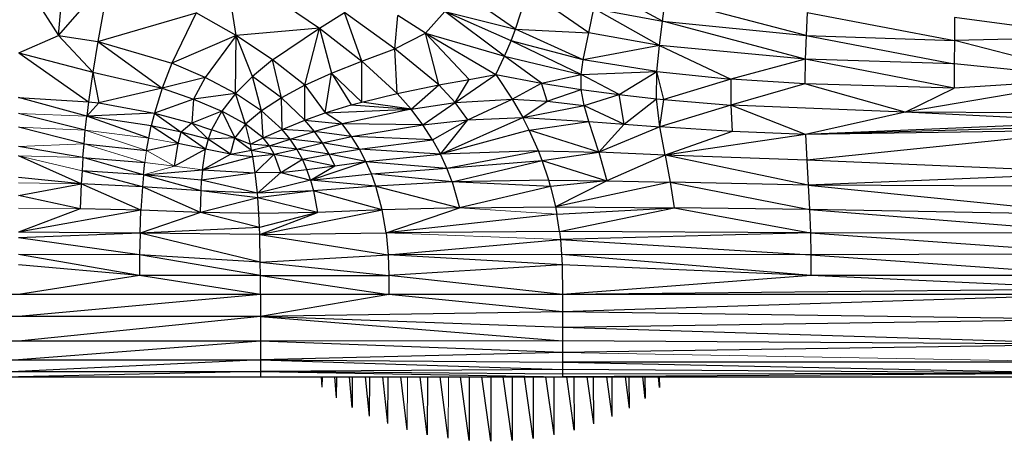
# Paper-space layout '_Back' of a CAD drawing. Header units: millimetres. Extents: x -1300 to 0, y 0 to 650.
# Tile 15 of 94: x -995 to -921, y 92 to 123. Entities that reach past the tile are written whole.
import ezdxf

# ---------------------------------------------------------------- set-up
doc = ezdxf.new("R2010")
doc.units = ezdxf.units.MM

psp = doc.layouts.new('_Back')

# ---------------------------------------------------------------- linework, layer by layer
at = {"color": 7, "linetype": 'Continuous', "lineweight": 25}
for p, q in [((-992.083, 122.254), (-991.622, 127.537)), ((-978.664, 122.248), (-979.481, 127.671)), ((-979.481, 127.671), (-972.342, 122.801)), ((-995.08, 126.908), (-992.083, 122.254)), ((-992.083, 122.254), (-988.21, 126.713)), ((-988.21, 126.713), (-989.121, 121.795)), ((-946.404, 123.336), (-951.279, 125.975)), ((-957.528, 122.727), (-961.967, 125.809)), ((-957.528, 122.727), (-956.579, 125.641)), ((-951.996, 122.447), (-956.579, 125.641)), ((-946.404, 123.336), (-946.184, 125.053)), ((-935.546, 122.265), (-946.184, 125.053)), ((-989.121, 121.795), (-981.686, 123.958)), ((-981.686, 123.958), (-983.524, 120.163)), ((-978.664, 122.248), (-981.686, 123.958)), ((-972.342, 122.801), (-970.464, 123.995)), ((-969.15, 120.315), (-970.464, 123.995)), ((-966.649, 121.252), (-970.464, 123.995)), ((-966.649, 121.252), (-966.435, 123.754)), ((-964.333, 122.432), (-966.435, 123.754)), ((-964.333, 122.432), (-962.88, 124.072)), ((-958.349, 120.694), (-962.88, 124.072)), ((-957.865, 121.843), (-962.88, 124.072)), ((-962.88, 124.072), (-957.528, 122.727)), ((-951.996, 122.447), (-951.603, 124.295)), ((-946.643, 121.492), (-951.603, 124.295)), ((-951.603, 124.295), (-946.404, 123.336)), ((-935.477, 123.992), (-935.546, 122.265)), ((-935.477, 123.992), (-924.343, 121.886)), ((-924.334, 123.609), (-924.343, 121.886)), ((-913.127, 122.135), (-924.334, 123.609)), ((-946.643, 121.492), (-946.404, 123.336)), ((-935.612, 120.461), (-946.404, 123.336)), ((-946.404, 123.336), (-935.546, 122.265)), ((-995.095, 120.931), (-992.083, 122.254)), ((-992.083, 122.254), (-989.121, 121.795)), ((-978.664, 122.248), (-983.524, 120.163)), ((-978.664, 122.248), (-980.986, 119.078)), ((-978.701, 117.864), (-978.664, 122.248)), ((-972.342, 122.801), (-978.664, 122.248)), ((-977.41, 119.159), (-978.664, 122.248)), ((-975.897, 120.411), (-978.664, 122.248)), ((-975.897, 120.411), (-972.342, 122.801)), ((-973.468, 118.496), (-972.342, 122.801)), ((-972.342, 122.801), (-971.439, 119.414)), ((-972.342, 122.801), (-969.15, 120.315)), ((-966.649, 121.252), (-964.333, 122.432)), ((-963.315, 118.518), (-964.333, 122.432)), ((-961.038, 118.939), (-964.333, 122.432)), ((-964.333, 122.432), (-959.011, 119.299)), ((-964.333, 122.432), (-958.349, 120.694)), ((-957.865, 121.843), (-957.528, 122.727)), ((-952.42, 120.41), (-957.528, 122.727)), ((-957.528, 122.727), (-951.996, 122.447)), ((-952.42, 120.41), (-951.996, 122.447)), ((-946.643, 121.492), (-951.996, 122.447)), ((-935.546, 122.265), (-935.612, 120.461)), ((-935.546, 122.265), (-924.351, 120.101)), ((-935.546, 122.265), (-924.343, 121.886)), ((-913.127, 122.135), (-924.343, 121.886)), ((-989.121, 121.795), (-989.501, 119.481)), ((-989.121, 121.795), (-984.256, 118.268)), ((-989.121, 121.795), (-983.524, 120.163)), ((-958.349, 120.694), (-957.865, 121.843)), ((-952.569, 119.312), (-957.865, 121.843)), ((-952.42, 120.41), (-957.865, 121.843)), ((-946.643, 121.492), (-952.42, 120.41)), ((-946.844, 119.53), (-946.643, 121.492)), ((-946.643, 121.492), (-941.258, 118.958)), ((-935.612, 120.461), (-946.643, 121.492)), ((-924.343, 121.886), (-924.351, 120.101)), ((-913.127, 118.98), (-924.343, 121.886)), ((-995.095, 120.931), (-989.818, 117.251)), ((-995.095, 120.931), (-989.501, 119.481)), ((-969.15, 120.315), (-966.649, 121.252)), ((-966.485, 117.866), (-966.649, 121.252)), ((-963.315, 118.518), (-966.649, 121.252)), ((-959.011, 119.299), (-958.349, 120.694)), ((-958.349, 120.694), (-952.569, 119.312)), ((-955.573, 118.643), (-958.349, 120.694)), ((-983.524, 120.163), (-984.256, 118.268)), ((-980.986, 119.078), (-983.524, 120.163)), ((-975.897, 120.411), (-977.41, 119.159)), ((-975.238, 117.538), (-975.897, 120.411)), ((-973.468, 118.496), (-975.897, 120.411)), ((-971.439, 119.414), (-969.15, 120.315)), ((-969.16, 117.22), (-969.15, 120.315)), ((-969.15, 120.315), (-966.485, 117.866)), ((-952.569, 119.312), (-952.42, 120.41)), ((-946.844, 119.53), (-952.42, 120.41)), ((-935.612, 120.461), (-941.258, 118.958)), ((-935.612, 120.461), (-935.655, 118.597)), ((-924.357, 118.271), (-935.612, 120.461)), ((-924.351, 120.101), (-935.612, 120.461)), ((-924.351, 120.101), (-924.357, 118.271)), ((-913.127, 118.98), (-924.351, 120.101)), ((-989.501, 119.481), (-989.818, 117.251)), ((-989.501, 119.481), (-989.034, 117.151)), ((-989.501, 119.481), (-984.256, 118.268)), ((-977.41, 119.159), (-978.701, 117.864)), ((-976.74, 116.555), (-977.41, 119.159)), ((-975.238, 117.538), (-977.41, 119.159)), ((-973.468, 118.496), (-971.439, 119.414)), ((-971.933, 116.399), (-971.439, 119.414)), ((-971.439, 119.414), (-969.961, 117.002)), ((-971.439, 119.414), (-969.16, 117.22)), ((-962.086, 117.182), (-959.011, 119.299)), ((-961.038, 118.939), (-959.011, 119.299)), ((-959.011, 119.299), (-957.782, 117.437)), ((-959.011, 119.299), (-955.573, 118.643)), ((-955.573, 118.643), (-952.569, 119.312)), ((-952.569, 119.312), (-946.844, 119.53)), ((-949.694, 117.783), (-952.569, 119.312)), ((-952.567, 118.165), (-952.569, 119.312)), ((-949.694, 117.783), (-946.844, 119.53)), ((-946.869, 117.469), (-946.844, 119.53)), ((-946.318, 117.414), (-946.844, 119.53)), ((-946.844, 119.53), (-941.258, 118.958)), ((-980.986, 119.078), (-984.256, 118.268)), ((-980.986, 119.078), (-981.878, 117.444)), ((-978.701, 117.864), (-980.986, 119.078)), ((-973.468, 118.496), (-975.238, 117.538)), ((-973.462, 115.854), (-973.468, 118.496)), ((-973.468, 118.496), (-971.933, 116.399)), ((-966.485, 117.866), (-963.315, 118.518)), ((-965.425, 116.675), (-963.315, 118.518)), ((-963.315, 118.518), (-961.038, 118.939)), ((-962.086, 117.182), (-963.315, 118.518)), ((-962.086, 117.182), (-961.038, 118.939)), ((-957.782, 117.437), (-955.573, 118.643)), ((-955.135, 117.284), (-955.573, 118.643)), ((-955.573, 118.643), (-952.567, 118.165)), ((-941.258, 118.958), (-946.318, 117.414)), ((-941.258, 118.958), (-941.258, 116.998)), ((-935.655, 118.597), (-941.258, 118.958)), ((-935.655, 118.597), (-941.258, 116.998)), ((-928.057, 116.466), (-935.655, 118.597)), ((-924.357, 118.271), (-935.655, 118.597)), ((-913.127, 118.98), (-928.057, 116.466)), ((-913.127, 118.98), (-924.357, 118.271)), ((-984.256, 118.268), (-989.034, 117.151)), ((-984.256, 118.268), (-984.839, 116.378)), ((-984.256, 118.268), (-981.878, 117.444)), ((-978.701, 117.864), (-981.878, 117.444)), ((-978.701, 117.864), (-979.749, 116.53)), ((-977.951, 115.562), (-978.701, 117.864)), ((-976.74, 116.555), (-978.701, 117.864)), ((-969.16, 117.22), (-966.485, 117.866)), ((-965.425, 116.675), (-966.485, 117.866)), ((-955.135, 117.284), (-952.567, 118.165)), ((-952.344, 116.97), (-952.567, 118.165)), ((-952.567, 118.165), (-949.694, 117.783)), ((-952.344, 116.97), (-949.694, 117.783)), ((-949.319, 115.545), (-949.694, 117.783)), ((-949.694, 117.783), (-946.869, 117.469)), ((-928.057, 116.466), (-924.357, 118.271)), ((-989.949, 116.165), (-995.102, 117.569)), ((-995.102, 117.569), (-989.818, 117.251)), ((-989.818, 117.251), (-989.949, 116.165)), ((-989.034, 117.151), (-989.949, 116.165)), ((-989.818, 117.251), (-989.034, 117.151)), ((-989.034, 117.151), (-984.839, 116.378)), ((-981.878, 117.444), (-984.839, 116.378)), ((-981.878, 117.444), (-982.017, 115.617)), ((-981.878, 117.444), (-979.749, 116.53)), ((-975.238, 117.538), (-976.74, 116.555)), ((-975.179, 115.156), (-975.238, 117.538)), ((-973.462, 115.854), (-975.238, 117.538)), ((-971.933, 116.399), (-969.961, 117.002)), ((-969.961, 117.002), (-969.16, 117.22)), ((-969.961, 117.002), (-965.425, 116.675)), ((-965.425, 116.675), (-969.16, 117.22)), ((-965.425, 116.675), (-962.086, 117.182)), ((-964.542, 115.511), (-962.086, 117.182)), ((-962.086, 117.182), (-957.782, 117.437)), ((-961.132, 115.887), (-962.086, 117.182)), ((-961.132, 115.887), (-957.782, 117.437)), ((-957.782, 117.437), (-956.987, 116.051)), ((-957.782, 117.437), (-955.135, 117.284)), ((-956.987, 116.051), (-955.135, 117.284)), ((-956.987, 116.051), (-952.344, 116.97)), ((-955.135, 117.284), (-952.344, 116.97)), ((-952.344, 116.97), (-949.319, 115.545)), ((-951.983, 115.758), (-952.344, 116.97)), ((-949.319, 115.545), (-946.869, 117.469)), ((-946.612, 115.339), (-946.869, 117.469)), ((-946.869, 117.469), (-946.318, 117.414)), ((-946.612, 115.339), (-946.318, 117.414)), ((-941.258, 116.998), (-946.612, 115.339)), ((-946.318, 117.414), (-941.258, 116.998)), ((-928.057, 116.466), (-941.258, 116.998)), ((-935.595, 114.764), (-941.258, 116.998)), ((-941.258, 116.998), (-941.137, 115.001)), ((-990.063, 115.098), (-995.104, 116.354)), ((-990.063, 115.098), (-989.949, 116.165)), ((-984.839, 116.378), (-989.949, 116.165)), ((-985.264, 114.499), (-989.949, 116.165)), ((-985.071, 115.436), (-989.949, 116.165)), ((-984.839, 116.378), (-985.071, 115.436)), ((-984.839, 116.378), (-982.825, 114.936)), ((-984.839, 116.378), (-982.017, 115.617)), ((-979.749, 116.53), (-982.017, 115.617)), ((-979.749, 116.53), (-980.511, 115.134)), ((-979.749, 116.53), (-978.765, 114.507)), ((-977.951, 115.562), (-979.749, 116.53)), ((-976.74, 116.555), (-977.951, 115.562)), ((-976.604, 114.51), (-976.74, 116.555)), ((-975.179, 115.156), (-976.74, 116.555)), ((-973.462, 115.854), (-971.933, 116.399)), ((-971.933, 116.399), (-965.425, 116.675)), ((-970.641, 115.584), (-971.933, 116.399)), ((-965.425, 116.675), (-970.641, 115.584)), ((-964.542, 115.511), (-965.425, 116.675)), ((-928.057, 116.466), (-935.595, 114.764)), ((-913.056, 115.718), (-928.057, 116.466)), ((-913.056, 116.373), (-928.057, 116.466)), ((-985.264, 114.499), (-985.071, 115.436)), ((-983.035, 114.086), (-985.071, 115.436)), ((-982.825, 114.936), (-985.071, 115.436)), ((-982.017, 115.617), (-982.825, 114.936)), ((-980.774, 114.404), (-982.017, 115.617)), ((-982.017, 115.617), (-980.511, 115.134)), ((-977.951, 115.562), (-978.765, 114.507)), ((-977.577, 114.04), (-977.951, 115.562)), ((-976.604, 114.51), (-977.951, 115.562)), ((-975.179, 115.156), (-973.462, 115.854)), ((-972.742, 114.998), (-973.462, 115.854)), ((-973.462, 115.854), (-970.641, 115.584)), ((-970.641, 115.584), (-972.742, 114.998)), ((-969.937, 114.622), (-970.641, 115.584)), ((-964.542, 115.511), (-970.641, 115.584)), ((-969.937, 114.622), (-964.542, 115.511)), ((-964.542, 115.511), (-961.132, 115.887)), ((-963.812, 114.377), (-964.542, 115.511)), ((-963.812, 114.377), (-961.132, 115.887)), ((-963.213, 113.277), (-956.987, 116.051)), ((-963.213, 113.277), (-961.132, 115.887)), ((-961.132, 115.887), (-956.987, 116.051)), ((-956.496, 115.096), (-956.987, 116.051)), ((-956.987, 116.051), (-951.983, 115.758)), ((-956.496, 115.096), (-951.983, 115.758)), ((-951.225, 113.425), (-951.983, 115.758)), ((-951.983, 115.758), (-949.319, 115.545)), ((-951.225, 113.425), (-949.319, 115.545)), ((-949.319, 115.545), (-946.612, 115.339)), ((-913.056, 115.718), (-935.595, 114.764)), ((-913.056, 115.419), (-935.595, 114.764)), ((-990.16, 114.052), (-995.106, 115.314)), ((-990.16, 114.052), (-990.063, 115.098)), ((-983.035, 114.086), (-982.825, 114.936)), ((-980.967, 113.655), (-982.825, 114.936)), ((-980.774, 114.404), (-982.825, 114.936)), ((-980.511, 115.134), (-980.774, 114.404)), ((-978.765, 114.507), (-980.511, 115.134)), ((-976.604, 114.51), (-975.179, 115.156)), ((-974.568, 114.423), (-975.179, 115.156)), ((-972.742, 114.998), (-975.179, 115.156)), ((-974.568, 114.423), (-972.742, 114.998)), ((-972.13, 114.138), (-972.742, 114.998)), ((-969.937, 114.622), (-972.742, 114.998)), ((-956.496, 115.096), (-963.213, 113.277)), ((-951.225, 113.425), (-956.496, 115.096)), ((-955.797, 113.54), (-956.496, 115.096)), ((-946.612, 115.339), (-951.225, 113.425)), ((-946.211, 113.213), (-946.612, 115.339)), ((-941.137, 115.001), (-946.612, 115.339)), ((-941.137, 115.001), (-946.211, 113.213)), ((-935.595, 114.764), (-946.211, 113.213)), ((-935.595, 114.764), (-941.137, 115.001)), ((-913.127, 115.122), (-935.595, 114.764)), ((-935.595, 114.764), (-935.498, 112.84)), ((-913.127, 115.122), (-935.498, 112.84)), ((-990.243, 113.027), (-990.16, 114.052)), ((-990.16, 114.052), (-985.424, 113.567)), ((-985.424, 113.567), (-985.264, 114.499)), ((-985.424, 113.567), (-983.035, 114.086)), ((-983.329, 112.375), (-983.035, 114.086)), ((-980.967, 113.655), (-983.035, 114.086)), ((-980.774, 114.404), (-980.967, 113.655)), ((-978.765, 114.507), (-980.774, 114.404)), ((-979.092, 113.277), (-980.774, 114.404)), ((-979.092, 113.277), (-978.765, 114.507)), ((-978.765, 114.507), (-977.487, 113.591)), ((-978.765, 114.507), (-977.577, 114.04)), ((-977.577, 114.04), (-976.604, 114.51)), ((-977.487, 113.591), (-977.577, 114.04)), ((-976.138, 113.918), (-977.577, 114.04)), ((-976.138, 113.918), (-976.604, 114.51)), ((-974.568, 114.423), (-976.604, 114.51)), ((-976.138, 113.918), (-974.568, 114.423)), ((-974.063, 113.67), (-974.568, 114.423)), ((-972.13, 114.138), (-974.568, 114.423)), ((-974.063, 113.67), (-972.13, 114.138)), ((-972.13, 114.138), (-969.937, 114.622)), ((-971.613, 113.274), (-972.13, 114.138)), ((-969.339, 113.667), (-972.13, 114.138)), ((-969.339, 113.667), (-969.937, 114.622)), ((-963.812, 114.377), (-969.937, 114.622)), ((-969.339, 113.667), (-963.812, 114.377)), ((-963.812, 114.377), (-963.213, 113.277)), ((-990.243, 113.027), (-995.108, 113.868)), ((-980.967, 113.655), (-983.329, 112.375)), ((-981.198, 112.104), (-980.967, 113.655)), ((-981.198, 112.104), (-979.092, 113.277)), ((-979.092, 113.277), (-980.967, 113.655)), ((-979.092, 113.277), (-977.487, 113.591)), ((-979.092, 113.277), (-977.399, 113.101)), ((-977.487, 113.591), (-976.138, 113.918)), ((-977.399, 113.101), (-977.487, 113.591)), ((-977.487, 113.591), (-975.784, 113.279)), ((-977.399, 113.101), (-975.784, 113.279)), ((-977.217, 111.879), (-975.784, 113.279)), ((-975.784, 113.279), (-976.138, 113.918)), ((-974.063, 113.67), (-976.138, 113.918)), ((-975.784, 113.279), (-974.063, 113.67)), ((-975.284, 111.886), (-975.784, 113.279)), ((-975.784, 113.279), (-973.648, 112.9)), ((-973.648, 112.9), (-974.063, 113.67)), ((-971.613, 113.274), (-974.063, 113.67)), ((-973.648, 112.9), (-971.613, 113.274)), ((-971.613, 113.274), (-969.339, 113.667)), ((-971.184, 112.409), (-971.613, 113.274)), ((-968.839, 112.722), (-971.613, 113.274)), ((-968.839, 112.722), (-969.339, 113.667)), ((-963.213, 113.277), (-969.339, 113.667)), ((-968.839, 112.722), (-963.213, 113.277)), ((-955.797, 113.54), (-963.213, 113.277)), ((-962.723, 112.213), (-963.213, 113.277)), ((-962.723, 112.213), (-955.797, 113.54)), ((-955.797, 113.54), (-951.225, 113.425)), ((-955.51, 112.808), (-955.797, 113.54)), ((-955.51, 112.808), (-951.225, 113.425)), ((-946.211, 113.213), (-951.225, 113.425)), ((-951.225, 113.425), (-950.629, 111.264)), ((-946.211, 113.213), (-950.629, 111.264)), ((-935.498, 112.84), (-946.211, 113.213)), ((-935.389, 110.945), (-946.211, 113.213)), ((-946.211, 113.213), (-945.834, 111.163)), ((-990.369, 111.044), (-995.108, 113.164)), ((-990.243, 113.027), (-990.312, 112.025)), ((-990.243, 113.027), (-985.554, 112.642)), ((-985.658, 111.725), (-990.243, 113.027)), ((-985.658, 111.725), (-985.554, 112.642)), ((-981.198, 112.104), (-977.399, 113.101)), ((-977.217, 111.879), (-977.399, 113.101)), ((-975.284, 111.886), (-973.648, 112.9)), ((-973.309, 112.115), (-973.648, 112.9)), ((-973.648, 112.9), (-971.184, 112.409)), ((-973.033, 111.317), (-968.839, 112.722)), ((-971.184, 112.409), (-968.839, 112.722)), ((-968.425, 111.788), (-968.839, 112.722)), ((-968.839, 112.722), (-962.723, 112.213)), ((-962.723, 112.213), (-955.51, 112.808)), ((-962.326, 111.184), (-955.51, 112.808)), ((-955.51, 112.808), (-950.629, 111.264)), ((-955.008, 111.314), (-955.51, 112.808)), ((-913.127, 111.859), (-935.498, 112.84)), ((-935.498, 112.84), (-935.389, 110.945)), ((-990.312, 112.025), (-990.369, 111.044)), ((-985.658, 111.725), (-990.312, 112.025)), ((-985.74, 110.818), (-990.312, 112.025)), ((-985.658, 111.725), (-985.74, 110.818)), ((-985.658, 111.725), (-981.198, 112.104)), ((-981.264, 111.309), (-985.658, 111.725)), ((-981.308, 110.505), (-985.658, 111.725)), ((-981.198, 112.104), (-981.264, 111.309)), ((-977.217, 111.879), (-981.264, 111.309)), ((-981.198, 112.104), (-977.217, 111.879)), ((-975.284, 111.886), (-977.217, 111.879)), ((-977.05, 110.336), (-977.217, 111.879)), ((-977.05, 110.336), (-975.284, 111.886)), ((-975.284, 111.886), (-973.309, 112.115)), ((-975.284, 111.886), (-973.033, 111.317)), ((-973.309, 112.115), (-971.184, 112.409)), ((-973.033, 111.317), (-973.309, 112.115)), ((-973.033, 111.317), (-971.184, 112.409)), ((-973.033, 111.317), (-968.425, 111.788)), ((-968.425, 111.788), (-962.723, 112.213)), ((-968.088, 110.866), (-968.425, 111.788)), ((-962.326, 111.184), (-968.425, 111.788)), ((-962.326, 111.184), (-962.723, 112.213)), ((-913.127, 111.859), (-935.389, 110.945)), ((-995.111, 110.146), (-990.369, 111.044)), ((-990.369, 111.044), (-995.11, 111.515)), ((-990.369, 111.044), (-990.453, 109.156)), ((-985.852, 109.039), (-990.369, 111.044)), ((-985.74, 110.818), (-990.369, 111.044)), ((-981.308, 110.505), (-981.264, 111.309)), ((-977.05, 110.336), (-981.264, 111.309)), ((-973.033, 111.317), (-977.05, 110.336)), ((-973.033, 111.317), (-972.811, 110.511)), ((-968.088, 110.866), (-973.033, 111.317)), ((-962.326, 111.184), (-968.088, 110.866)), ((-955.008, 111.314), (-962.326, 111.184)), ((-962.326, 111.184), (-961.764, 109.226)), ((-954.873, 110.843), (-962.326, 111.184)), ((-955.008, 111.314), (-950.629, 111.264)), ((-954.873, 110.843), (-955.008, 111.314)), ((-950.629, 111.264), (-954.873, 110.843)), ((-950.629, 111.264), (-954.505, 109.29)), ((-945.834, 111.163), (-954.505, 109.29)), ((-950.629, 111.264), (-945.834, 111.163)), ((-935.389, 110.945), (-945.834, 111.163)), ((-945.834, 111.163), (-935.293, 109.106)), ((-945.834, 111.163), (-945.542, 109.218)), ((-913.127, 110.827), (-935.389, 110.945)), ((-935.389, 110.945), (-913.127, 108.703)), ((-935.389, 110.945), (-935.293, 109.106)), ((-985.74, 110.818), (-985.852, 109.039)), ((-981.308, 110.505), (-985.74, 110.818)), ((-981.353, 108.879), (-985.74, 110.818)), ((-981.353, 108.879), (-981.308, 110.505)), ((-977.05, 110.336), (-981.308, 110.505)), ((-977.019, 109.97), (-981.308, 110.505)), ((-972.811, 110.511), (-977.05, 110.336)), ((-977.019, 109.97), (-977.05, 110.336)), ((-972.811, 110.511), (-977.019, 109.97)), ((-968.088, 110.866), (-972.811, 110.511)), ((-972.811, 110.511), (-972.497, 108.882)), ((-967.605, 109.064), (-972.811, 110.511)), ((-967.605, 109.064), (-968.088, 110.866)), ((-968.088, 110.866), (-961.764, 109.226)), ((-954.873, 110.843), (-961.764, 109.226)), ((-954.873, 110.843), (-954.505, 109.29)), ((-990.453, 109.156), (-995.111, 110.146)), ((-977.019, 109.97), (-981.353, 108.879)), ((-972.497, 108.882), (-977.019, 109.97)), ((-976.938, 108.794), (-977.019, 109.97)), ((-990.453, 109.156), (-995.112, 107.385)), ((-985.852, 109.039), (-995.112, 107.385)), ((-985.852, 109.039), (-990.453, 109.156)), ((-985.918, 107.319), (-985.852, 109.039)), ((-981.353, 108.879), (-985.918, 107.319)), ((-981.353, 108.879), (-985.852, 109.039)), ((-976.938, 108.794), (-981.353, 108.879)), ((-976.888, 107.75), (-981.353, 108.879)), ((-972.497, 108.882), (-976.938, 108.794)), ((-976.888, 107.75), (-976.938, 108.794)), ((-972.497, 108.882), (-976.888, 107.75)), ((-976.869, 107.215), (-967.605, 109.064)), ((-976.869, 107.215), (-972.497, 108.882)), ((-967.605, 109.064), (-972.497, 108.882)), ((-961.764, 109.226), (-967.605, 109.064)), ((-967.315, 107.329), (-967.605, 109.064)), ((-967.315, 107.329), (-961.764, 109.226)), ((-954.402, 108.747), (-967.315, 107.329)), ((-961.764, 109.226), (-954.505, 109.29)), ((-954.505, 109.29), (-945.542, 109.218)), ((-954.505, 109.29), (-954.402, 108.747)), ((-954.402, 108.747), (-945.542, 109.218)), ((-954.203, 107.424), (-954.402, 108.747)), ((-954.203, 107.424), (-945.542, 109.218)), ((-935.293, 109.106), (-945.542, 109.218)), ((-945.542, 109.218), (-935.231, 107.347)), ((-913.127, 108.703), (-935.293, 109.106)), ((-935.293, 109.106), (-935.231, 107.347)), ((-935.293, 109.106), (-913.127, 107.312)), ((-985.918, 107.319), (-995.113, 106.945)), ((-985.918, 107.319), (-995.112, 107.385)), ((-985.918, 107.319), (-985.952, 105.673)), ((-976.888, 107.75), (-985.918, 107.319)), ((-976.869, 107.215), (-985.918, 107.319)), ((-976.827, 105.109), (-985.918, 107.319)), ((-976.869, 107.215), (-976.888, 107.75)), ((-976.869, 107.215), (-967.315, 107.329)), ((-954.203, 107.424), (-967.315, 107.329)), ((-967.315, 107.329), (-967.167, 105.676)), ((-935.231, 107.347), (-954.203, 107.424)), ((-954.203, 107.424), (-954.137, 106.827)), ((-935.231, 107.347), (-954.137, 106.827)), ((-913.127, 107.312), (-935.231, 107.347)), ((-935.231, 107.347), (-913.127, 105.748)), ((-935.231, 107.347), (-935.2, 105.681)), ((-985.952, 105.673), (-995.113, 106.945)), ((-976.827, 105.109), (-976.869, 107.215)), ((-976.869, 107.215), (-967.167, 105.676)), ((-967.167, 105.676), (-954.137, 106.827)), ((-954.137, 106.827), (-935.2, 105.681)), ((-954.137, 106.827), (-954.049, 105.704)), ((-913.127, 105.748), (-935.2, 105.681)), ((-985.952, 105.673), (-995.113, 105.693)), ((-985.964, 104.121), (-995.113, 105.693)), ((-985.952, 105.673), (-985.964, 104.121)), ((-976.827, 105.109), (-985.952, 105.673)), ((-976.821, 104.117), (-985.952, 105.673)), ((-976.827, 105.109), (-967.167, 105.676)), ((-976.827, 105.109), (-967.112, 104.121)), ((-976.821, 104.117), (-976.827, 105.109)), ((-954.049, 105.704), (-967.167, 105.676)), ((-967.167, 105.676), (-967.112, 104.121)), ((-954.011, 104.904), (-967.167, 105.676)), ((-935.2, 105.681), (-954.049, 105.704)), ((-935.188, 104.122), (-954.049, 105.704)), ((-954.049, 105.704), (-954.011, 104.904)), ((-935.2, 105.681), (-913.127, 104.115)), ((-935.2, 105.681), (-935.188, 104.122)), ((-985.964, 104.121), (-995.113, 104.92)), ((-954.011, 104.904), (-967.112, 104.121)), ((-935.188, 104.122), (-954.011, 104.904)), ((-954.011, 104.904), (-953.983, 102.679)), ((-985.964, 104.121), (-995.113, 102.679)), ((-976.821, 104.117), (-985.964, 104.121)), ((-976.819, 102.679), (-985.964, 104.121)), ((-976.821, 104.117), (-967.112, 104.121)), ((-976.819, 102.679), (-976.821, 104.117)), ((-976.821, 104.117), (-967.104, 102.679)), ((-953.983, 102.679), (-967.112, 104.121)), ((-967.112, 104.121), (-967.104, 102.679)), ((-935.188, 104.122), (-953.983, 102.679)), ((-913.127, 104.115), (-935.188, 104.122)), ((-913.127, 103.08), (-935.188, 104.122)), ((-913.127, 103.08), (-953.983, 102.679)), ((-953.983, 102.679), (-1077.242, 102.679)), ((-976.819, 102.679), (-995.113, 101.016)), ((-976.819, 102.679), (-976.819, 96.456)), ((-967.104, 102.679), (-976.819, 101.016)), ((-953.983, 101.366), (-967.104, 102.679)), ((-913.056, 102.677), (-953.983, 102.679)), ((-953.983, 102.679), (-953.983, 96.456)), ((-913.056, 102.677), (-953.983, 101.366)), ((-953.983, 101.366), (-976.819, 101.016)), ((-913.127, 100.78), (-953.983, 101.366)), ((-976.819, 101.016), (-1013.407, 101.016)), ((-976.819, 101.016), (-995.113, 99.14)), ((-953.983, 100.19), (-976.819, 101.016)), ((-976.819, 101.016), (-953.983, 99.158)), ((-913.127, 100.78), (-953.983, 100.19)), ((-913.127, 98.915), (-953.983, 100.19)), ((-976.819, 99.14), (-1013.407, 99.14)), ((-976.819, 99.14), (-995.113, 97.74)), ((-953.983, 99.158), (-976.819, 99.14)), ((-953.983, 98.28), (-976.819, 99.14)), ((-913.127, 98.915), (-953.983, 99.158)), ((-913.127, 98.915), (-953.983, 98.28)), ((-1013.407, 97.74), (-976.819, 97.74)), ((-976.819, 97.74), (-995.113, 96.854)), ((-953.983, 98.28), (-976.819, 97.74)), ((-976.819, 97.74), (-953.983, 97.563)), ((-976.819, 97.74), (-953.983, 97.015)), ((-913.127, 97.543), (-953.983, 97.563)), ((-953.983, 97.563), (-913.127, 96.702)), ((-1013.407, 96.854), (-976.819, 96.854)), ((-976.819, 96.854), (-995.113, 96.456)), ((-953.983, 97.015), (-976.819, 96.854)), ((-953.983, 96.643), (-976.819, 96.854)), ((-976.819, 96.854), (-953.983, 96.456)), ((-913.127, 96.702), (-953.983, 97.015)), ((-1077.242, 96.456), (-953.983, 96.456)), ((-972.15, 95.673), (-972.204, 96.456)), ((-972.144, 95.667), (-972.137, 96.456)), ((-971.071, 94.861), (-971.198, 96.456)), ((-971.064, 94.855), (-971.05, 96.456)), ((-969.875, 94.127), (-970.085, 96.456)), ((-969.866, 94.122), (-969.847, 96.456)), ((-968.575, 93.478), (-968.873, 96.456)), ((-968.565, 93.473), (-968.544, 96.456)), ((-967.186, 92.917), (-967.572, 96.456)), ((-967.175, 92.912), (-967.153, 96.456)), ((-965.722, 92.447), (-966.192, 96.456)), ((-964.199, 92.074), (-964.743, 96.456)), ((-964.187, 92.071), (-964.168, 96.456)), ((-962.631, 91.802), (-963.237, 96.456)), ((-961.033, 91.634), (-961.684, 96.456)), ((-961.02, 91.633), (-961.011, 96.456)), ((-960.097, 96.456), (-959.42, 91.576)), ((-959.403, 96.456), (-959.406, 91.575)), ((-958.488, 96.456), (-957.806, 91.628)), ((-957.794, 96.456), (-957.793, 91.629)), ((-956.871, 96.456), (-956.207, 91.79)), ((-956.2, 96.456), (-956.193, 91.792)), ((-955.262, 96.456), (-954.636, 92.057)), ((-954.635, 96.456), (-954.623, 92.059)), ((-913.127, 96.702), (-953.983, 96.643)), ((-913.127, 96.702), (-953.983, 96.456)), ((-953.983, 96.456), (-913.056, 96.449)), ((-953.677, 96.456), (-953.11, 92.425)), ((-953.112, 96.456), (-953.097, 92.428)), ((-952.133, 96.456), (-951.642, 92.889)), ((-951.647, 96.456), (-951.63, 92.892)), ((-950.649, 96.455), (-950.247, 93.446)), ((-950.254, 96.455), (-950.237, 93.45)), ((-913.127, 96.419), (-950.21, 96.455)), ((-949.243, 96.454), (-948.941, 94.091)), ((-948.948, 96.454), (-948.932, 94.096)), ((-947.934, 96.453), (-947.739, 94.821)), ((-947.743, 96.453), (-947.731, 94.826)), ((-946.744, 96.452), (-946.653, 95.63)), ((-946.653, 96.452), (-946.646, 95.635))]:
    psp.add_line(p, q, dxfattribs=at)
at = {"color": 142, "linetype": 'Continuous', "lineweight": 18, "true_color": 0x0080c0}
for p, q in [((-989.501, 119.481), (-992.083, 122.254)), ((-989.949, 116.165), (-995.104, 116.354)), ((-990.063, 115.098), (-995.106, 115.314)), ((-985.424, 113.567), (-990.063, 115.098)), ((-985.264, 114.499), (-990.063, 115.098)), ((-995.108, 113.868), (-990.16, 114.052)), ((-985.554, 112.642), (-990.16, 114.052)), ((-983.035, 114.086), (-985.264, 114.499)), ((-985.554, 112.642), (-985.424, 113.567)), ((-983.329, 112.375), (-985.424, 113.567)), ((-995.108, 113.164), (-990.243, 113.027)), ((-990.312, 112.025), (-995.108, 113.164)), ((-983.329, 112.375), (-985.554, 112.642)), ((-985.658, 111.725), (-983.329, 112.375)), ((-981.198, 112.104), (-983.329, 112.375)), ((-990.369, 111.044), (-995.11, 111.124)), ((-995.112, 109.197), (-990.453, 109.156)), ((-954.402, 108.747), (-961.764, 109.226)), ((-954.137, 106.827), (-967.315, 107.329)), ((-913.127, 97.543), (-953.983, 98.28)), ((-965.711, 92.444), (-965.69, 96.456)), ((-962.618, 91.8), (-962.604, 96.456))]:
    psp.add_line(p, q, dxfattribs=at)

doc.saveas('drawing.dxf')
